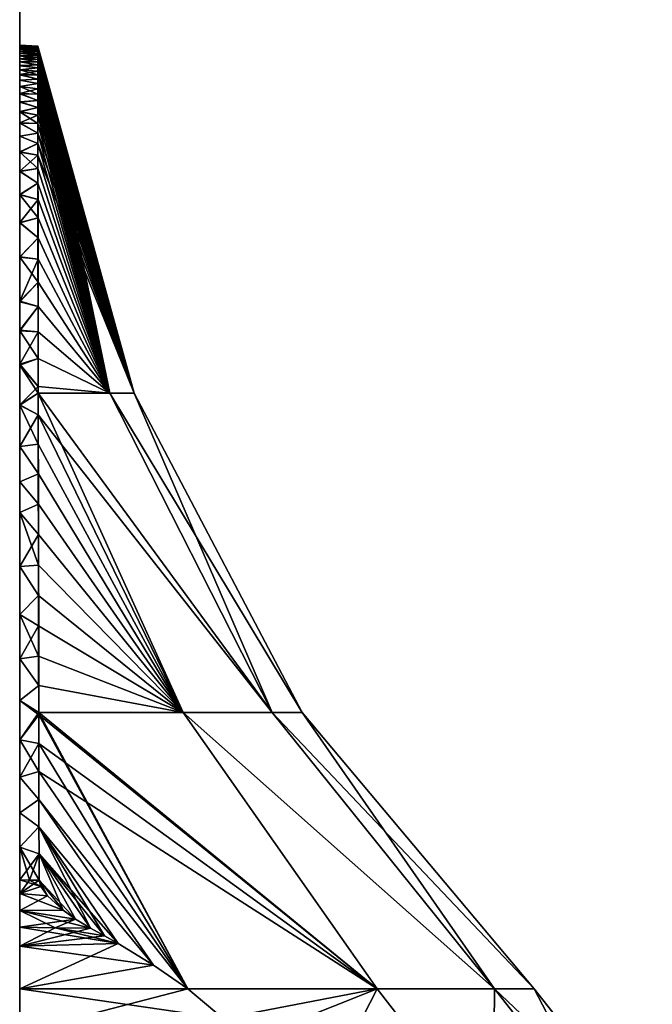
# Model space of a CAD drawing. Header units: millimetres. Extents: x -214 to 214, y -69 to 583.
# Tile 36 of 93: x 67 to 102, y 35 to 89. Entities that reach past the tile are written whole.
import ezdxf

# ---------------------------------------------------------------- set-up
doc = ezdxf.new("R2010")
doc.units = ezdxf.units.MM
doc.header["$LTSCALE"] = 62.021132
for name, color, linetype in [('71', 7, 'CONTINUOUS'), ('765', 7, 'CONTINUOUS'), ('766', 7, 'CONTINUOUS'), ('767', 7, 'CONTINUOUS'), ('770', 7, 'CONTINUOUS'), ('772', 7, 'CONTINUOUS'), ('773', 7, 'CONTINUOUS'), ('774', 7, 'CONTINUOUS'), ('776', 7, 'CONTINUOUS'), ('779', 7, 'CONTINUOUS')]:
    doc.layers.add(name, color=color, linetype=linetype)

msp = doc.modelspace()

# ---------------------------------------------------------------- linework, layer by layer
at = {"layer": '71', "color": 7, "linetype": 'Continuous'}
for points in [[(67, 373.028, -137.5), (67, 172.128, -137.5), (67, 71.088, -143.106), (67, 373.028, -137.5)], [(67, 372.582, -157.91), (67, 373.028, -137.5), (67, 71.088, -143.106), (67, 372.582, -157.91)], [(67, 93.782, 175.178), (67, 71.088, 143.106), (67, 372.582, 157.91), (67, 93.782, 175.178)], [(67, 372.582, 157.91), (67, 71.088, 143.106), (67, 172.128, 137.5), (67, 372.582, 157.91)], [(67, 93.782, -175.178), (67, 372.582, -157.91), (67, 71.088, -143.106), (67, 93.782, -175.178)], [(67, 71.088, 143.106), (67, 54.074, 118.016), (67, 172.128, 137.5), (67, 71.088, 143.106)], [(67, 172.128, 137.5), (67, 54.074, 118.016), (67, 152.048, 114.422), (67, 172.128, 137.5)], [(67, 172.128, -137.5), (67, 152.048, -114.422), (67, 54.074, -118.016), (67, 172.128, -137.5)], [(67, 71.088, -143.106), (67, 172.128, -137.5), (67, 54.074, -118.016), (67, 71.088, -143.106)], [(67, 54.074, 118.016), (67, 34.823, 94.597), (67, 152.048, 114.422), (67, 54.074, 118.016)], [(67, 152.048, 114.422), (67, 34.823, 94.597), (67, 135.873, 88.445), (67, 152.048, 114.422)], [(67, 152.048, -114.422), (67, 135.873, -88.445), (67, 34.823, -94.597), (67, 152.048, -114.422)], [(67, 54.074, -118.016), (67, 152.048, -114.422), (67, 34.823, -94.597), (67, 54.074, -118.016)], [(67, 34.823, 94.597), (67, 13.5, 73.05), (67, 135.873, 88.445), (67, 34.823, 94.597)], [(67, 135.873, 88.445), (67, 13.5, 73.05), (67, 124.016, 60.228), (67, 135.873, 88.445)], [(67, 135.873, -88.445), (67, 124.016, -60.228), (67, 13.5, -73.05), (67, 135.873, -88.445)], [(67, 34.823, -94.597), (67, 135.873, -88.445), (67, 13.5, -73.05), (67, 34.823, -94.597)], [(67, 13.5, 73.05), (67, 13.5, -3.5), (67, 124.016, 60.228), (67, 13.5, 73.05)], [(67, 124.016, 60.228), (67, 13.5, -3.5), (67, 116.781, 30.494), (67, 124.016, 60.228)], [(67, 124.016, -60.228), (67, 116.781, -30.494), (67, 13.5, -40), (67, 124.016, -60.228)], [(67, 13.5, -73.05), (67, 124.016, -60.228), (67, 13.5, -40), (67, 13.5, -73.05)], [(67, 116.781, 30.494), (67, 13.5, -3.5), (67, 114.35), (67, 116.781, 30.494)], [(67, 116.781, -30.494), (67, 114.35), (67, 21.5, -9.5), (67, 116.781, -30.494)], [(67, 13.5, -40), (67, 116.781, -30.494), (67, 13.904, -38.497), (67, 13.5, -40)], [(67, 13.904, -38.497), (67, 116.781, -30.494), (67, 14.997, -37.404), (67, 13.904, -38.497)], [(67, 14.997, -37.404), (67, 116.781, -30.494), (67, 18.5, -37), (67, 14.997, -37.404)], [(67, 18.5, -37), (67, 116.781, -30.494), (67, 20.003, -36.596), (67, 18.5, -37)], [(67, 20.003, -36.596), (67, 116.781, -30.494), (67, 21.096, -35.503), (67, 20.003, -36.596)], [(67, 21.096, -35.503), (67, 116.781, -30.494), (67, 21.5, -34), (67, 21.096, -35.503)], [(67, 21.5, -34), (67, 116.781, -30.494), (67, 21.5, -9.5), (67, 21.5, -34)], [(67, 14.997, -6.096), (67, 16.5, -6.5), (67, 114.35), (67, 14.997, -6.096)], [(67, 114.35), (67, 16.5, -6.5), (67, 18.5, -6.5), (67, 114.35)], [(67, 13.904, -5.003), (67, 14.997, -6.096), (67, 114.35), (67, 13.904, -5.003)], [(67, 13.5, -3.5), (67, 13.904, -5.003), (67, 114.35), (67, 13.5, -3.5)], [(67, 21.5, -9.5), (67, 114.35), (67, 21.096, -7.997), (67, 21.5, -9.5)], [(67, 21.096, -7.997), (67, 114.35), (67, 20.003, -6.904), (67, 21.096, -7.997)], [(67, 20.003, -6.904), (67, 114.35), (67, 18.5, -6.5), (67, 20.003, -6.904)]]:
    msp.add_3dface(points, dxfattribs=at)
at = {"layer": '765', "color": 7, "linetype": 'Continuous'}
for points in [[(76.352, 35.405, 58.514), (78.306, 33.743, 58.601), (86.88, 35.405, 40.526), (76.352, 35.405, 58.514)], [(76.352, 35.405, -58.514), (86.88, 35.405, -40.526), (78.306, 33.743, -58.601), (76.352, 35.405, -58.514)], [(78.306, 33.743, 58.601), (79.395, 32.423, 59.08), (86.88, 35.405, 40.526), (78.306, 33.743, 58.601)], [(78.306, 33.743, -58.601), (86.88, 35.405, -40.526), (79.395, 32.423, -59.08), (78.306, 33.743, -58.601)], [(79.395, 32.423, 59.08), (82.603, 27.078, 61.097), (86.88, 35.405, 40.526), (79.395, 32.423, 59.08)], [(86.88, 35.405, -40.526), (82.603, 27.078, -61.097), (79.395, 32.423, -59.08), (86.88, 35.405, -40.526)], [(82.603, 27.078, 61.097), (93.317, 27.078, 42.235), (86.88, 35.405, 40.526), (82.603, 27.078, 61.097)], [(93.317, 27.078, -42.235), (82.603, 27.078, -61.097), (86.88, 35.405, -40.526), (93.317, 27.078, -42.235)], [(86.88, 35.405, 40.526), (93.317, 27.078, 42.235), (93.392, 35.405, 20.726), (86.88, 35.405, 40.526)], [(93.392, 35.405, -20.726), (93.317, 27.078, -42.235), (86.88, 35.405, -40.526), (93.392, 35.405, -20.726)], [(93.317, 27.078, 42.235), (99.934, 27.078, 21.577), (93.392, 35.405, 20.726), (93.317, 27.078, 42.235)], [(99.934, 27.078, -21.577), (93.317, 27.078, -42.235), (93.392, 35.405, -20.726), (99.934, 27.078, -21.577)], [(99.934, 27.078, 21.577), (102.171, 27.078), (93.392, 35.405, 20.726), (99.934, 27.078, 21.577)], [(93.392, 35.405, 20.726), (102.171, 27.078), (95.595, 35.405), (93.392, 35.405, 20.726)], [(95.595, 35.405), (99.934, 27.078, -21.577), (93.392, 35.405, -20.726), (95.595, 35.405)], [(102.171, 27.078), (99.934, 27.078, -21.577), (95.595, 35.405), (102.171, 27.078)]]:
    msp.add_3dface(points, dxfattribs=at)
at = {"layer": '766', "color": 7, "linetype": 'Continuous'}
for points in [[(73.356, 68.506, 0), (72.014, 68.506, -14.256), (68.009, 87.801, -0.159), (73.356, 68.506, 0)], [(68.009, 87.792, 0.476), (73.356, 68.506, 0), (68.009, 87.801, 0.159), (68.009, 87.792, 0.476)], [(68.009, 87.801, 0.159), (73.356, 68.506, 0), (68.009, 87.801, -0.159), (68.009, 87.801, 0.159)], [(68.009, 87.801, -0.159), (72.014, 68.506, -14.256), (68.009, 87.792, -0.476), (68.009, 87.801, -0.159)], [(68.009, 87.775, 0.794), (73.356, 68.506, 0), (68.009, 87.792, 0.476), (68.009, 87.775, 0.794)], [(68.009, 87.792, -0.476), (72.014, 68.506, -14.256), (68.009, 87.775, -0.794), (68.009, 87.792, -0.476)], [(68.009, 87.749, 1.115), (73.356, 68.506, 0), (68.009, 87.775, 0.794), (68.009, 87.749, 1.115)], [(68.009, 87.775, -0.794), (72.014, 68.506, -14.256), (68.009, 87.749, -1.115), (68.009, 87.775, -0.794)], [(68.009, 87.713, 1.437), (73.356, 68.506, 0), (68.009, 87.749, 1.115), (68.009, 87.713, 1.437)], [(68.009, 87.749, -1.115), (72.014, 68.506, -14.256), (68.009, 87.713, -1.437), (68.009, 87.749, -1.115)], [(68.009, 87.669, 1.763), (73.356, 68.506, 0), (68.009, 87.713, 1.437), (68.009, 87.669, 1.763)], [(68.009, 87.713, -1.437), (72.014, 68.506, -14.256), (68.009, 87.669, -1.763), (68.009, 87.713, -1.437)], [(68.009, 87.615, 2.093), (73.356, 68.506, 0), (68.009, 87.669, 1.763), (68.009, 87.615, 2.093)], [(68.009, 87.669, -1.763), (72.014, 68.506, -14.256), (68.009, 87.615, -2.093), (68.009, 87.669, -1.763)], [(68.009, 87.55, 2.428), (73.356, 68.506, 0), (68.009, 87.615, 2.093), (68.009, 87.55, 2.428)], [(68.009, 87.615, -2.093), (72.014, 68.506, -14.256), (68.009, 87.55, -2.428), (68.009, 87.615, -2.093)], [(68.009, 87.476, 2.769), (73.356, 68.506, 0), (68.009, 87.55, 2.428), (68.009, 87.476, 2.769)], [(68.009, 87.55, -2.428), (72.014, 68.506, -14.256), (68.009, 87.476, -2.769), (68.009, 87.55, -2.428)], [(68.009, 87.39, 3.116), (73.356, 68.506, 0), (68.009, 87.476, 2.769), (68.009, 87.39, 3.116)], [(68.009, 87.476, -2.769), (72.014, 68.506, -14.256), (68.009, 87.39, -3.116), (68.009, 87.476, -2.769)], [(68.009, 87.292, 3.471), (73.356, 68.506, 0), (68.009, 87.39, 3.116), (68.009, 87.292, 3.471)], [(68.009, 87.39, -3.116), (72.014, 68.506, -14.256), (68.009, 87.292, -3.471), (68.009, 87.39, -3.116)], [(68.009, 87.292, -3.471), (72.014, 68.506, -14.256), (68.01, 87.183, -3.834), (68.009, 87.292, -3.471)], [(68.01, 87.183, 3.834), (73.356, 68.506, 0), (68.009, 87.292, 3.471), (68.01, 87.183, 3.834)], [(68.01, 87.059, 4.207), (73.356, 68.506, 0), (68.01, 87.183, 3.834), (68.01, 87.059, 4.207)], [(68.01, 87.183, -3.834), (72.014, 68.506, -14.256), (68.01, 87.059, -4.207), (68.01, 87.183, -3.834)], [(68.01, 86.922, 4.591), (73.356, 68.506, 0), (68.01, 87.059, 4.207), (68.01, 86.922, 4.591)], [(68.01, 87.059, -4.207), (72.014, 68.506, -14.256), (68.01, 86.922, -4.591), (68.01, 87.059, -4.207)], [(68.01, 86.768, 4.988), (73.356, 68.506, 0), (68.01, 86.922, 4.591), (68.01, 86.768, 4.988)], [(68.01, 86.922, -4.591), (72.014, 68.506, -14.256), (68.01, 86.768, -4.988), (68.01, 86.922, -4.591)], [(68.01, 86.598, 5.398), (73.356, 68.506, 0), (68.01, 86.768, 4.988), (68.01, 86.598, 5.398)], [(68.01, 86.768, -4.988), (72.014, 68.506, -14.256), (68.01, 86.598, -5.398), (68.01, 86.768, -4.988)], [(68.011, 86.41, 5.824), (73.356, 68.506, 0), (68.01, 86.598, 5.398), (68.011, 86.41, 5.824)], [(68.01, 86.598, -5.398), (72.014, 68.506, -14.256), (68.011, 86.41, -5.824), (68.01, 86.598, -5.398)], [(68.011, 86.201, 6.267), (73.356, 68.506, 0), (68.011, 86.41, 5.824), (68.011, 86.201, 6.267)], [(68.011, 86.41, -5.824), (72.014, 68.506, -14.256), (68.011, 86.201, -6.267), (68.011, 86.41, -5.824)], [(68.011, 85.971, 6.73), (73.356, 68.506, 0), (68.011, 86.201, 6.267), (68.011, 85.971, 6.73)], [(68.011, 86.201, -6.267), (72.014, 68.506, -14.256), (68.011, 85.971, -6.73), (68.011, 86.201, -6.267)], [(68.011, 85.716, 7.214), (73.356, 68.506, 0), (68.011, 85.971, 6.73), (68.011, 85.716, 7.214)], [(68.011, 85.971, -6.73), (72.014, 68.506, -14.256), (68.011, 85.716, -7.214), (68.011, 85.971, -6.73)], [(68.012, 85.434, 7.722), (73.356, 68.506, 0), (68.011, 85.716, 7.214), (68.012, 85.434, 7.722)], [(68.011, 85.716, -7.214), (72.014, 68.506, -14.256), (68.012, 85.434, -7.722), (68.011, 85.716, -7.214)], [(68.012, 85.122, 8.257), (73.356, 68.506, 0), (68.012, 85.434, 7.722), (68.012, 85.122, 8.257)], [(68.012, 85.434, -7.722), (72.014, 68.506, -14.256), (68.012, 85.122, -8.257), (68.012, 85.434, -7.722)], [(68.013, 84.776, 8.823), (73.356, 68.506, 0), (68.012, 85.122, 8.257), (68.013, 84.776, 8.823)], [(68.012, 85.122, -8.257), (72.014, 68.506, -14.256), (68.013, 84.776, -8.823), (68.012, 85.122, -8.257)], [(68.013, 84.393, 9.423), (73.356, 68.506, 0), (68.013, 84.776, 8.823), (68.013, 84.393, 9.423)], [(68.013, 84.776, -8.823), (72.014, 68.506, -14.256), (68.013, 84.393, -9.423), (68.013, 84.776, -8.823)], [(68.013, 83.968, 10.062), (73.356, 68.506, 0), (68.013, 84.393, 9.423), (68.013, 83.968, 10.062)], [(68.013, 84.393, -9.423), (72.014, 68.506, -14.256), (68.013, 83.968, -10.062), (68.013, 84.393, -9.423)], [(68.014, 83.496, 10.744), (73.356, 68.506, 0), (68.013, 83.968, 10.062), (68.014, 83.496, 10.744)], [(68.013, 83.968, -10.062), (72.014, 68.506, -14.256), (68.014, 83.496, -10.744), (68.013, 83.968, -10.062)], [(68.015, 82.97, 11.476), (73.356, 68.506, 0), (68.014, 83.496, 10.744), (68.015, 82.97, 11.476)], [(68.014, 83.496, -10.744), (72.014, 68.506, -14.256), (68.015, 82.97, -11.476), (68.014, 83.496, -10.744)], [(68.015, 82.385, 12.263), (73.356, 68.506, 0), (68.015, 82.97, 11.476), (68.015, 82.385, 12.263)], [(68.015, 82.97, -11.476), (72.014, 68.506, -14.256), (68.015, 82.385, -12.263), (68.015, 82.97, -11.476)], [(68.016, 81.731, 13.113), (73.356, 68.506, 0), (68.015, 82.385, 12.263), (68.016, 81.731, 13.113)], [(68.015, 82.385, -12.263), (72.014, 68.506, -14.256), (68.016, 81.731, -13.113), (68.015, 82.385, -12.263)], [(72.014, 68.506, 14.256), (73.356, 68.506, 0), (68.016, 81.731, 13.113), (72.014, 68.506, 14.256)], [(68.017, 81.001, 14.033), (72.014, 68.506, 14.256), (68.016, 81.731, 13.113), (68.017, 81.001, 14.033)], [(68.016, 81.731, -13.113), (72.014, 68.506, -14.256), (68.017, 81.001, -14.033), (68.016, 81.731, -13.113)], [(68.018, 80.184, 15.033), (72.014, 68.506, 14.256), (68.017, 81.001, 14.033), (68.018, 80.184, 15.033)], [(72.014, 68.506, -14.256), (68.031, 68.511, -28.007), (68.017, 81.001, -14.033), (72.014, 68.506, -14.256)], [(68.017, 81.001, -14.033), (68.031, 68.511, -28.007), (68.018, 80.184, -15.033), (68.017, 81.001, -14.033)], [(68.019, 79.271, 16.123), (72.014, 68.506, 14.256), (68.018, 80.184, 15.033), (68.019, 79.271, 16.123)], [(68.018, 80.184, -15.033), (68.031, 68.511, -28.007), (68.019, 79.271, -16.123), (68.018, 80.184, -15.033)], [(68.02, 78.253, 17.309), (72.014, 68.506, 14.256), (68.019, 79.271, 16.123), (68.02, 78.253, 17.309)], [(68.019, 79.271, -16.123), (68.031, 68.511, -28.007), (68.02, 78.253, -17.309), (68.019, 79.271, -16.123)], [(68.021, 77.144, 18.576), (72.014, 68.506, 14.256), (68.02, 78.253, 17.309), (68.021, 77.144, 18.576)], [(68.02, 78.253, -17.309), (68.031, 68.511, -28.007), (68.021, 77.144, -18.576), (68.02, 78.253, -17.309)], [(68.023, 75.953, 19.913), (72.014, 68.506, 14.256), (68.021, 77.144, 18.576), (68.023, 75.953, 19.913)], [(68.021, 77.144, -18.576), (68.031, 68.511, -28.007), (68.023, 75.953, -19.913), (68.021, 77.144, -18.576)], [(68.024, 74.681, 21.32), (72.014, 68.506, 14.256), (68.023, 75.953, 19.913), (68.024, 74.681, 21.32)], [(68.023, 75.953, -19.913), (68.031, 68.511, -28.007), (68.024, 74.681, -21.32), (68.023, 75.953, -19.913)], [(68.026, 73.333, 22.796), (72.014, 68.506, 14.256), (68.024, 74.681, 21.32), (68.026, 73.333, 22.796)], [(68.024, 74.681, -21.32), (68.031, 68.511, -28.007), (68.026, 73.333, -22.796), (68.024, 74.681, -21.32)], [(68.027, 71.914, 24.337), (72.014, 68.506, 14.256), (68.026, 73.333, 22.796), (68.027, 71.914, 24.337)], [(68.027, 71.914, -24.337), (68.026, 73.333, -22.796), (68.029, 70.429, -25.941), (68.027, 71.914, -24.337)], [(68.031, 68.511, -28.007), (68.031, 68.888, -27.601), (68.026, 73.333, -22.796), (68.031, 68.511, -28.007)], [(68.031, 68.888, -27.601), (68.029, 70.429, -25.941), (68.026, 73.333, -22.796), (68.031, 68.888, -27.601)], [(68.029, 70.429, 25.941), (72.014, 68.506, 14.256), (68.027, 71.914, 24.337), (68.029, 70.429, 25.941)], [(68.031, 68.888, 27.601), (72.014, 68.506, 14.256), (68.029, 70.429, 25.941), (68.031, 68.888, 27.601)], [(68.031, 68.511, 28.007), (72.014, 68.506, 14.256), (68.031, 68.888, 27.601), (68.031, 68.511, 28.007)], [(68.033, 67.3, 29.312), (81.031, 50.751, 16.835), (68.031, 68.511, 28.007), (68.033, 67.3, 29.312)], [(68.031, 68.511, 28.007), (81.031, 50.751, 16.835), (72.014, 68.506, 14.256), (68.031, 68.511, 28.007)], [(81.031, 50.751, -16.835), (76.086, 50.751, -33.014), (68.031, 68.511, -28.007), (81.031, 50.751, -16.835)], [(72.014, 68.506, -14.256), (81.031, 50.751, -16.835), (68.031, 68.511, -28.007), (72.014, 68.506, -14.256)], [(68.031, 68.511, -28.007), (76.086, 50.751, -33.014), (68.033, 67.3, -29.312), (68.031, 68.511, -28.007)], [(81.031, 50.751, 16.835), (82.701, 50.751, 0), (72.014, 68.506, 14.256), (81.031, 50.751, 16.835)], [(72.014, 68.506, 14.256), (82.701, 50.751, 0), (73.356, 68.506, 0), (72.014, 68.506, 14.256)], [(73.356, 68.506, 0), (81.031, 50.751, -16.835), (72.014, 68.506, -14.256), (73.356, 68.506, 0)], [(82.701, 50.751, 0), (81.031, 50.751, -16.835), (73.356, 68.506, 0), (82.701, 50.751, 0)], [(76.086, 50.751, 33.014), (81.031, 50.751, 16.835), (68.033, 67.3, 29.312), (76.086, 50.751, 33.014)], [(68.035, 65.673, 31.068), (76.086, 50.751, 33.014), (68.033, 67.3, 29.312), (68.035, 65.673, 31.068)], [(68.033, 67.3, -29.312), (76.086, 50.751, -33.014), (68.035, 65.673, -31.068), (68.033, 67.3, -29.312)], [(68.037, 64.018, 32.863), (76.086, 50.751, 33.014), (68.035, 65.673, 31.068), (68.037, 64.018, 32.863)], [(76.086, 50.751, -33.014), (68.058, 50.751, -47.907), (68.035, 65.673, -31.068), (76.086, 50.751, -33.014)], [(68.035, 65.673, -31.068), (68.058, 50.751, -47.907), (68.037, 64.018, -32.863), (68.035, 65.673, -31.068)], [(68.04, 62.342, 34.692), (76.086, 50.751, 33.014), (68.037, 64.018, 32.863), (68.04, 62.342, 34.692)], [(68.037, 64.018, -32.863), (68.058, 50.751, -47.907), (68.04, 62.342, -34.692), (68.037, 64.018, -32.863)], [(68.042, 60.652, 36.55), (76.086, 50.751, 33.014), (68.04, 62.342, 34.692), (68.042, 60.652, 36.55)], [(68.04, 62.342, -34.692), (68.058, 50.751, -47.907), (68.042, 60.652, -36.55), (68.04, 62.342, -34.692)], [(68.044, 58.957, 38.434), (76.086, 50.751, 33.014), (68.042, 60.652, 36.55), (68.044, 58.957, 38.434)], [(68.042, 60.652, -36.55), (68.058, 50.751, -47.907), (68.044, 58.957, -38.434), (68.042, 60.652, -36.55)], [(68.047, 57.26, 40.34), (76.086, 50.751, 33.014), (68.044, 58.957, 38.434), (68.047, 57.26, 40.34)], [(68.044, 58.957, -38.434), (68.058, 50.751, -47.907), (68.047, 57.26, -40.34), (68.044, 58.957, -38.434)], [(68.05, 55.569, 42.265), (76.086, 50.751, 33.014), (68.047, 57.26, 40.34), (68.05, 55.569, 42.265)], [(68.047, 57.26, -40.34), (68.058, 50.751, -47.907), (68.05, 55.569, -42.265), (68.047, 57.26, -40.34)], [(68.053, 53.898, 44.192), (76.086, 50.751, 33.014), (68.05, 55.569, 42.265), (68.053, 53.898, 44.192)], [(68.05, 55.569, -42.265), (68.058, 50.751, -47.907), (68.053, 53.898, -44.192), (68.05, 55.569, -42.265)], [(68.056, 52.254, 46.119), (76.086, 50.751, 33.014), (68.053, 53.898, 44.192), (68.056, 52.254, 46.119)], [(68.058, 50.751, -47.907), (68.056, 52.254, -46.119), (68.053, 53.898, -44.192), (68.058, 50.751, -47.907)], [(68.058, 50.751, 47.907), (76.086, 50.751, 33.014), (68.056, 52.254, 46.119), (68.058, 50.751, 47.907)], [(68.059, 50.635, 48.047), (86.88, 35.405, 40.526), (68.058, 50.751, 47.907), (68.059, 50.635, 48.047)], [(68.058, 50.751, 47.907), (86.88, 35.405, 40.526), (76.086, 50.751, 33.014), (68.058, 50.751, 47.907)], [(86.88, 35.405, -40.526), (76.352, 35.405, -58.514), (68.058, 50.751, -47.907), (86.88, 35.405, -40.526)], [(76.086, 50.751, -33.014), (86.88, 35.405, -40.526), (68.058, 50.751, -47.907), (76.086, 50.751, -33.014)], [(68.058, 50.751, -47.907), (76.352, 35.405, -58.514), (68.059, 50.635, -48.047), (68.058, 50.751, -47.907)], [(68.062, 49.04, 49.978), (86.88, 35.405, 40.526), (68.059, 50.635, 48.047), (68.062, 49.04, 49.978)], [(68.059, 50.635, -48.047), (76.352, 35.405, -58.514), (68.062, 49.04, -49.978), (68.059, 50.635, -48.047)], [(86.88, 35.405, 40.526), (93.392, 35.405, 20.726), (76.086, 50.751, 33.014), (86.88, 35.405, 40.526)], [(76.086, 50.751, 33.014), (93.392, 35.405, 20.726), (81.031, 50.751, 16.835), (76.086, 50.751, 33.014)], [(93.392, 35.405, -20.726), (86.88, 35.405, -40.526), (76.086, 50.751, -33.014), (93.392, 35.405, -20.726)], [(81.031, 50.751, -16.835), (93.392, 35.405, -20.726), (76.086, 50.751, -33.014), (81.031, 50.751, -16.835)], [(93.392, 35.405, 20.726), (95.595, 35.405), (81.031, 50.751, 16.835), (93.392, 35.405, 20.726)], [(81.031, 50.751, 16.835), (95.595, 35.405), (82.701, 50.751, 0), (81.031, 50.751, 16.835)], [(82.701, 50.751, 0), (93.392, 35.405, -20.726), (81.031, 50.751, -16.835), (82.701, 50.751, 0)], [(95.595, 35.405), (93.392, 35.405, -20.726), (82.701, 50.751, 0), (95.595, 35.405)], [(68.065, 47.47, 51.914), (86.88, 35.405, 40.526), (68.062, 49.04, 49.978), (68.065, 47.47, 51.914)], [(68.062, 49.04, -49.978), (76.352, 35.405, -58.514), (68.065, 47.47, -51.914), (68.062, 49.04, -49.978)], [(76.352, 35.405, 58.514), (86.88, 35.405, 40.526), (68.065, 47.47, 51.914), (76.352, 35.405, 58.514)], [(68.069, 45.923, 53.858), (76.352, 35.405, 58.514), (68.065, 47.47, 51.914), (68.069, 45.923, 53.858)], [(68.065, 47.47, -51.914), (76.352, 35.405, -58.514), (68.069, 45.923, -53.858), (68.065, 47.47, -51.914)], [(76.352, 35.405, 58.514), (68.069, 45.923, 53.858), (74.446, 36.715, 58.827), (76.352, 35.405, 58.514)], [(68.069, 45.923, -53.858), (76.352, 35.405, -58.514), (74.446, 36.715, -58.827), (68.069, 45.923, -53.858)], [(68.069, 45.923, 53.858), (68.072, 44.399, 55.811), (74.446, 36.715, 58.827), (68.069, 45.923, 53.858)], [(68.072, 44.399, -55.811), (68.069, 45.923, -53.858), (74.446, 36.715, -58.827), (68.072, 44.399, -55.811)], [(68.072, 44.399, 55.811), (68.076, 42.899, 57.774), (72.472, 37.909, 59.46), (68.072, 44.399, 55.811)], [(74.446, 36.715, 58.827), (68.072, 44.399, 55.811), (72.472, 37.909, 59.46), (74.446, 36.715, 58.827)], [(68.076, 42.899, -57.774), (68.072, 44.399, -55.811), (70.946, 38.763, -60.063), (68.076, 42.899, -57.774)], [(70.946, 38.763, -60.063), (68.072, 44.399, -55.811), (71.708, 38.336, -59.762), (70.946, 38.763, -60.063)], [(71.708, 38.336, -59.762), (68.072, 44.399, -55.811), (72.472, 37.909, -59.46), (71.708, 38.336, -59.762)], [(72.472, 37.909, -59.46), (68.072, 44.399, -55.811), (74.446, 36.715, -58.827), (72.472, 37.909, -59.46)], [(68.076, 42.899, 57.774), (68.08, 41.432, 59.734), (70.106, 39.275, 60.334), (68.076, 42.899, 57.774)], [(72.472, 37.909, 59.46), (68.076, 42.899, 57.774), (71.708, 38.336, 59.762), (72.472, 37.909, 59.46)], [(71.708, 38.336, 59.762), (68.076, 42.899, 57.774), (70.946, 38.763, 60.063), (71.708, 38.336, 59.762)], [(70.946, 38.763, 60.063), (68.076, 42.899, 57.774), (70.106, 39.275, 60.334), (70.946, 38.763, 60.063)], [(68.08, 41.432, -59.734), (68.076, 42.899, -57.774), (69.412, 39.773, -60.451), (68.08, 41.432, -59.734)], [(69.412, 39.773, -60.451), (68.076, 42.899, -57.774), (70.106, 39.275, -60.334), (69.412, 39.773, -60.451)], [(70.106, 39.275, -60.334), (68.076, 42.899, -57.774), (70.946, 38.763, -60.063), (70.106, 39.275, -60.334)], [(70.106, 39.275, 60.334), (68.08, 41.432, 59.734), (69.412, 39.773, 60.451), (70.106, 39.275, 60.334)], [(69.412, 39.773, 60.451), (68.08, 41.432, 59.734), (68.549, 40.563, 60.368), (69.412, 39.773, 60.451)], [(68.549, 40.563, 60.368), (68.08, 41.432, 59.734), (68.181, 41.08, 60.093), (68.549, 40.563, 60.368)], [(68.181, 41.081, -60.093), (68.08, 41.432, -59.734), (68.549, 40.563, -60.368), (68.181, 41.081, -60.093)], [(68.549, 40.563, -60.368), (68.08, 41.432, -59.734), (69.412, 39.773, -60.451), (68.549, 40.563, -60.368)]]:
    msp.add_3dface(points, dxfattribs=at)
at = {"layer": '767', "color": 7, "linetype": 'Continuous'}
for points in [[(68.009, 87.801, 0.159), (68.009, 87.801, -0.159), (67, 87.855, -0.003), (68.009, 87.801, 0.159)], [(67, 87.848, 0.397), (68.009, 87.801, 0.159), (67, 87.855, -0.003), (67, 87.848, 0.397)], [(67, 87.855, -0.003), (68.009, 87.801, -0.159), (67, 87.848, -0.402), (67, 87.855, -0.003)], [(68.009, 87.792, 0.476), (68.009, 87.801, 0.159), (67, 87.848, 0.397), (68.009, 87.792, 0.476)], [(67, 87.828, 0.798), (68.009, 87.792, 0.476), (67, 87.848, 0.397), (67, 87.828, 0.798)], [(68.009, 87.801, -0.159), (68.009, 87.792, -0.476), (67, 87.848, -0.402), (68.009, 87.801, -0.159)], [(68.009, 87.792, -0.476), (68.009, 87.775, -0.794), (67, 87.848, -0.402), (68.009, 87.792, -0.476)], [(67, 87.848, -0.402), (68.009, 87.775, -0.794), (67, 87.827, -0.803), (67, 87.848, -0.402)], [(68.009, 87.775, 0.794), (68.009, 87.792, 0.476), (67, 87.828, 0.798), (68.009, 87.775, 0.794)], [(67, 87.793, 1.202), (68.009, 87.775, 0.794), (67, 87.828, 0.798), (67, 87.793, 1.202)], [(68.009, 87.775, -0.794), (68.009, 87.749, -1.115), (67, 87.827, -0.803), (68.009, 87.775, -0.794)], [(67, 87.827, -0.803), (68.009, 87.749, -1.115), (67, 87.793, -1.207), (67, 87.827, -0.803)], [(68.009, 87.713, 1.437), (68.009, 87.749, 1.115), (67, 87.793, 1.202), (68.009, 87.713, 1.437)], [(67, 87.744, 1.61), (68.009, 87.713, 1.437), (67, 87.793, 1.202), (67, 87.744, 1.61)], [(68.009, 87.749, 1.115), (68.009, 87.775, 0.794), (67, 87.793, 1.202), (68.009, 87.749, 1.115)], [(68.009, 87.749, -1.115), (68.009, 87.713, -1.437), (67, 87.793, -1.207), (68.009, 87.749, -1.115)], [(67, 87.793, -1.207), (68.009, 87.713, -1.437), (67, 87.744, -1.616), (67, 87.793, -1.207)], [(68.009, 87.669, 1.763), (68.009, 87.713, 1.437), (67, 87.744, 1.61), (68.009, 87.669, 1.763)], [(67, 87.68, 2.024), (68.009, 87.669, 1.763), (67, 87.744, 1.61), (67, 87.68, 2.024)], [(68.009, 87.713, -1.437), (68.009, 87.669, -1.763), (67, 87.744, -1.616), (68.009, 87.713, -1.437)], [(67, 87.744, -1.616), (68.009, 87.669, -1.763), (67, 87.679, -2.03), (67, 87.744, -1.616)], [(68.009, 87.615, 2.093), (68.009, 87.669, 1.763), (67, 87.68, 2.024), (68.009, 87.615, 2.093)], [(67, 87.601, 2.446), (68.009, 87.615, 2.093), (67, 87.68, 2.024), (67, 87.601, 2.446)], [(68.009, 87.669, -1.763), (68.009, 87.615, -2.093), (67, 87.679, -2.03), (68.009, 87.669, -1.763)], [(68.009, 87.615, -2.093), (68.009, 87.55, -2.428), (67, 87.679, -2.03), (68.009, 87.615, -2.093)], [(67, 87.679, -2.03), (68.009, 87.55, -2.428), (67, 87.599, -2.452), (67, 87.679, -2.03)], [(68.009, 87.55, 2.428), (68.009, 87.615, 2.093), (67, 87.601, 2.446), (68.009, 87.55, 2.428)], [(68.009, 87.476, 2.769), (68.009, 87.55, 2.428), (67, 87.601, 2.446), (68.009, 87.476, 2.769)], [(67, 87.504, 2.878), (68.009, 87.476, 2.769), (67, 87.601, 2.446), (67, 87.504, 2.878)], [(68.009, 87.55, -2.428), (68.009, 87.476, -2.769), (67, 87.599, -2.452), (68.009, 87.55, -2.428)], [(67, 87.599, -2.452), (68.009, 87.476, -2.769), (67, 87.503, -2.884), (67, 87.599, -2.452)], [(68.009, 87.39, 3.116), (68.009, 87.476, 2.769), (67, 87.504, 2.878), (68.009, 87.39, 3.116)], [(67, 87.39, 3.321), (68.009, 87.39, 3.116), (67, 87.504, 2.878), (67, 87.39, 3.321)], [(68.009, 87.476, -2.769), (68.009, 87.39, -3.116), (67, 87.503, -2.884), (68.009, 87.476, -2.769)], [(67, 87.503, -2.884), (68.009, 87.39, -3.116), (67, 87.388, -3.327), (67, 87.503, -2.884)], [(68.009, 87.292, 3.471), (68.009, 87.39, 3.116), (67, 87.39, 3.321), (68.009, 87.292, 3.471)], [(67, 87.256, 3.777), (68.009, 87.292, 3.471), (67, 87.39, 3.321), (67, 87.256, 3.777)], [(68.009, 87.39, -3.116), (68.009, 87.292, -3.471), (67, 87.388, -3.327), (68.009, 87.39, -3.116)], [(67, 87.388, -3.327), (68.009, 87.292, -3.471), (67, 87.254, -3.783), (67, 87.388, -3.327)], [(68.009, 87.292, -3.471), (68.01, 87.183, -3.834), (67, 87.254, -3.783), (68.009, 87.292, -3.471)], [(68.01, 87.183, 3.834), (68.009, 87.292, 3.471), (67, 87.256, 3.777), (68.01, 87.183, 3.834)], [(67, 87.101, 4.25), (68.01, 87.183, 3.834), (67, 87.256, 3.777), (67, 87.101, 4.25)], [(68.01, 87.183, -3.834), (68.01, 87.059, -4.207), (67, 87.254, -3.783), (68.01, 87.183, -3.834)], [(67, 87.254, -3.783), (68.01, 87.059, -4.207), (67, 87.098, -4.256), (67, 87.254, -3.783)], [(68.01, 87.059, 4.207), (68.01, 87.183, 3.834), (67, 87.101, 4.25), (68.01, 87.059, 4.207)], [(68.01, 86.922, 4.591), (68.01, 87.059, 4.207), (67, 87.101, 4.25), (68.01, 86.922, 4.591)], [(67, 86.922, 4.741), (68.01, 86.922, 4.591), (67, 87.101, 4.25), (67, 86.922, 4.741)], [(68.01, 87.059, -4.207), (68.01, 86.922, -4.591), (67, 87.098, -4.256), (68.01, 87.059, -4.207)], [(67, 87.098, -4.256), (68.01, 86.922, -4.591), (67, 86.919, -4.748), (67, 87.098, -4.256)], [(68.01, 86.768, 4.988), (68.01, 86.922, 4.591), (67, 86.922, 4.741), (68.01, 86.768, 4.988)], [(67, 86.717, 5.254), (68.01, 86.768, 4.988), (67, 86.922, 4.741), (67, 86.717, 5.254)], [(68.01, 86.922, -4.591), (68.01, 86.768, -4.988), (67, 86.919, -4.748), (68.01, 86.922, -4.591)], [(67, 86.919, -4.748), (68.01, 86.768, -4.988), (67, 86.714, -5.261), (67, 86.919, -4.748)], [(68.01, 86.598, 5.398), (68.01, 86.768, 4.988), (67, 86.717, 5.254), (68.01, 86.598, 5.398)], [(68.01, 86.768, -4.988), (68.01, 86.598, -5.398), (67, 86.714, -5.261), (68.01, 86.768, -4.988)], [(67, 86.482, 5.793), (68.01, 86.598, 5.398), (67, 86.717, 5.254), (67, 86.482, 5.793)], [(67, 86.714, -5.261), (68.01, 86.598, -5.398), (67, 86.479, -5.8), (67, 86.714, -5.261)], [(68.011, 86.41, 5.824), (68.01, 86.598, 5.398), (67, 86.482, 5.793), (68.011, 86.41, 5.824)], [(68.01, 86.598, -5.398), (68.011, 86.41, -5.824), (67, 86.479, -5.8), (68.01, 86.598, -5.398)], [(67, 86.215, 6.361), (68.011, 86.41, 5.824), (67, 86.482, 5.793), (67, 86.215, 6.361)], [(68.011, 86.41, -5.824), (68.011, 86.201, -6.267), (67, 86.479, -5.8), (68.011, 86.41, -5.824)], [(67, 86.479, -5.8), (68.011, 86.201, -6.267), (67, 86.211, -6.369), (67, 86.479, -5.8)], [(68.011, 86.201, 6.267), (68.011, 86.41, 5.824), (67, 86.215, 6.361), (68.011, 86.201, 6.267)], [(68.011, 85.971, 6.73), (68.011, 86.201, 6.267), (67, 86.215, 6.361), (68.011, 85.971, 6.73)], [(67, 85.909, 6.964), (68.011, 85.971, 6.73), (67, 86.215, 6.361), (67, 85.909, 6.964)], [(68.011, 86.201, -6.267), (68.011, 85.971, -6.73), (67, 86.211, -6.369), (68.011, 86.201, -6.267)], [(67, 86.211, -6.369), (68.011, 85.971, -6.73), (67, 85.905, -6.972), (67, 86.211, -6.369)], [(68.011, 85.716, 7.214), (68.011, 85.971, 6.73), (67, 85.909, 6.964), (68.011, 85.716, 7.214)], [(68.011, 85.971, -6.73), (68.011, 85.716, -7.214), (67, 85.905, -6.972), (68.011, 85.971, -6.73)], [(67, 85.559, 7.608), (68.011, 85.716, 7.214), (67, 85.909, 6.964), (67, 85.559, 7.608)], [(67, 85.905, -6.972), (68.011, 85.716, -7.214), (67, 85.554, -7.617), (67, 85.905, -6.972)], [(68.012, 85.434, 7.722), (68.011, 85.716, 7.214), (67, 85.559, 7.608), (68.012, 85.434, 7.722)], [(68.011, 85.716, -7.214), (68.012, 85.434, -7.722), (67, 85.554, -7.617), (68.011, 85.716, -7.214)], [(67, 85.158, 8.301), (68.012, 85.434, 7.722), (67, 85.559, 7.608), (67, 85.158, 8.301)], [(68.012, 85.434, -7.722), (68.012, 85.122, -8.257), (67, 85.554, -7.617), (68.012, 85.434, -7.722)], [(67, 85.554, -7.617), (68.012, 85.122, -8.257), (67, 85.152, -8.311), (67, 85.554, -7.617)], [(68.012, 85.122, 8.257), (68.012, 85.434, 7.722), (67, 85.158, 8.301), (68.012, 85.122, 8.257)], [(68.013, 84.776, 8.823), (68.012, 85.122, 8.257), (67, 85.158, 8.301), (68.013, 84.776, 8.823)], [(67, 84.695, 9.052), (68.013, 84.776, 8.823), (67, 85.158, 8.301), (67, 84.695, 9.052)], [(68.012, 85.122, -8.257), (68.013, 84.776, -8.823), (67, 85.152, -8.311), (68.012, 85.122, -8.257)], [(67, 85.152, -8.311), (68.013, 84.776, -8.823), (67, 84.688, -9.062), (67, 85.152, -8.311)], [(68.013, 84.393, 9.423), (68.013, 84.776, 8.823), (67, 84.695, 9.052), (68.013, 84.393, 9.423)], [(68.013, 84.776, -8.823), (68.013, 84.393, -9.423), (67, 84.688, -9.062), (68.013, 84.776, -8.823)], [(67, 84.159, 9.874), (68.013, 84.393, 9.423), (67, 84.695, 9.052), (67, 84.159, 9.874)], [(67, 84.688, -9.062), (68.013, 84.393, -9.423), (67, 84.152, -9.885), (67, 84.688, -9.062)], [(68.013, 83.968, 10.062), (68.013, 84.393, 9.423), (67, 84.159, 9.874), (68.013, 83.968, 10.062)], [(68.013, 84.393, -9.423), (68.013, 83.968, -10.062), (67, 84.152, -9.885), (68.013, 84.393, -9.423)], [(67, 83.535, 10.782), (68.013, 83.968, 10.062), (67, 84.159, 9.874), (67, 83.535, 10.782)], [(68.013, 83.968, -10.062), (68.014, 83.496, -10.744), (67, 84.152, -9.885), (68.013, 83.968, -10.062)], [(67, 84.152, -9.885), (68.014, 83.496, -10.744), (67, 83.525, -10.795), (67, 84.152, -9.885)], [(68.014, 83.496, 10.744), (68.013, 83.968, 10.062), (67, 83.535, 10.782), (68.014, 83.496, 10.744)], [(68.015, 82.97, 11.476), (68.014, 83.496, 10.744), (67, 83.535, 10.782), (68.015, 82.97, 11.476)], [(67, 82.798, 11.799), (68.015, 82.97, 11.476), (67, 83.535, 10.782), (67, 82.798, 11.799)], [(68.014, 83.496, -10.744), (68.015, 82.97, -11.476), (67, 83.525, -10.795), (68.014, 83.496, -10.744)], [(67, 83.525, -10.795), (68.015, 82.97, -11.476), (67, 82.787, -11.814), (67, 83.525, -10.795)], [(68.015, 82.385, 12.263), (68.015, 82.97, 11.476), (67, 82.798, 11.799), (68.015, 82.385, 12.263)], [(68.015, 82.97, -11.476), (68.015, 82.385, -12.263), (67, 82.787, -11.814), (68.015, 82.97, -11.476)], [(67, 81.919, 12.957), (68.015, 82.385, 12.263), (67, 82.798, 11.799), (67, 81.919, 12.957)], [(67, 82.787, -11.814), (68.015, 82.385, -12.263), (67, 81.906, -12.974), (67, 82.787, -11.814)], [(68.016, 81.731, 13.113), (68.015, 82.385, 12.263), (67, 81.919, 12.957), (68.016, 81.731, 13.113)], [(68.015, 82.385, -12.263), (68.016, 81.731, -13.113), (67, 81.906, -12.974), (68.015, 82.385, -12.263)], [(67, 80.85, 14.304), (68.016, 81.731, 13.113), (67, 81.919, 12.957), (67, 80.85, 14.304)], [(68.016, 81.731, -13.113), (68.017, 81.001, -14.033), (67, 81.906, -12.974), (68.016, 81.731, -13.113)], [(67, 81.906, -12.974), (68.017, 81.001, -14.033), (67, 80.834, -14.324), (67, 81.906, -12.974)], [(68.017, 81.001, 14.033), (68.016, 81.731, 13.113), (67, 80.85, 14.304), (68.017, 81.001, 14.033)], [(68.018, 80.184, 15.033), (68.017, 81.001, 14.033), (67, 80.85, 14.304), (68.018, 80.184, 15.033)], [(68.017, 81.001, -14.033), (68.018, 80.184, -15.033), (67, 80.834, -14.324), (68.017, 81.001, -14.033)], [(67, 79.547, 15.879), (68.018, 80.184, 15.033), (67, 80.85, 14.304), (67, 79.547, 15.879)], [(67, 80.834, -14.324), (68.018, 80.184, -15.033), (67, 79.528, -15.902), (67, 80.834, -14.324)], [(68.019, 79.271, 16.123), (68.018, 80.184, 15.033), (67, 79.547, 15.879), (68.019, 79.271, 16.123)], [(68.018, 80.184, -15.033), (68.019, 79.271, -16.123), (67, 79.528, -15.902), (68.018, 80.184, -15.033)], [(67, 77.994, 17.689), (68.019, 79.271, 16.123), (67, 79.547, 15.879), (67, 77.994, 17.689)], [(68.019, 79.271, -16.123), (68.02, 78.253, -17.309), (67, 79.528, -15.902), (68.019, 79.271, -16.123)], [(67, 79.528, -15.902), (68.02, 78.253, -17.309), (67, 77.97, -17.716), (67, 79.528, -15.902)], [(68.02, 78.253, 17.309), (68.019, 79.271, 16.123), (67, 77.994, 17.689), (68.02, 78.253, 17.309)], [(68.021, 77.144, 18.576), (68.02, 78.253, 17.309), (67, 77.994, 17.689), (68.021, 77.144, 18.576)], [(68.02, 78.253, -17.309), (68.021, 77.144, -18.576), (67, 77.97, -17.716), (68.02, 78.253, -17.309)], [(67, 76.094, 19.836), (68.021, 77.144, 18.576), (67, 77.994, 17.689), (67, 76.094, 19.836)], [(67, 77.97, -17.716), (68.021, 77.144, -18.576), (67, 76.065, -19.868), (67, 77.97, -17.716)], [(68.023, 75.953, 19.913), (68.021, 77.144, 18.576), (67, 76.094, 19.836), (68.023, 75.953, 19.913)], [(68.021, 77.144, -18.576), (68.023, 75.953, -19.913), (67, 76.065, -19.868), (68.021, 77.144, -18.576)], [(67, 73.617, 22.565), (68.023, 75.953, 19.913), (67, 76.094, 19.836), (67, 73.617, 22.565)], [(68.023, 75.953, -19.913), (68.024, 74.681, -21.32), (67, 76.065, -19.868), (68.023, 75.953, -19.913)], [(67, 76.065, -19.868), (68.024, 74.681, -21.32), (67, 73.578, -22.609), (67, 76.065, -19.868)], [(68.024, 74.681, 21.32), (68.023, 75.953, 19.913), (67, 73.617, 22.565), (68.024, 74.681, 21.32)], [(68.026, 73.333, 22.796), (68.024, 74.681, 21.32), (67, 73.617, 22.565), (68.026, 73.333, 22.796)], [(68.024, 74.681, -21.32), (68.026, 73.333, -22.796), (67, 73.578, -22.609), (68.024, 74.681, -21.32)], [(67, 72.019, 24.303), (68.026, 73.333, 22.796), (67, 73.617, 22.565), (67, 72.019, 24.303)], [(67, 73.578, -22.609), (68.026, 73.333, -22.796), (67, 71.97, -24.355), (67, 73.578, -22.609)], [(68.027, 71.914, 24.337), (68.026, 73.333, 22.796), (67, 72.019, 24.303), (68.027, 71.914, 24.337)], [(68.026, 73.333, -22.796), (68.027, 71.914, -24.337), (67, 71.97, -24.355), (68.026, 73.333, -22.796)], [(67, 70.12, 26.353), (68.027, 71.914, 24.337), (67, 72.019, 24.303), (67, 70.12, 26.353)], [(68.027, 71.914, -24.337), (68.029, 70.429, -25.941), (67, 71.97, -24.355), (68.027, 71.914, -24.337)], [(67, 71.97, -24.355), (68.029, 70.429, -25.941), (67, 70.065, -26.413), (67, 71.97, -24.355)], [(68.029, 70.429, 25.941), (68.027, 71.914, 24.337), (67, 70.12, 26.353), (68.029, 70.429, 25.941)], [(68.029, 70.429, -25.941), (68.031, 68.888, -27.601), (67, 70.065, -26.413), (68.029, 70.429, -25.941)], [(68.031, 68.888, 27.601), (68.029, 70.429, 25.941), (67, 70.12, 26.353), (68.031, 68.888, 27.601)], [(67, 67.856, 28.792), (68.031, 68.888, 27.601), (67, 70.12, 26.353), (67, 67.856, 28.792)], [(68.031, 68.888, -27.601), (68.031, 68.511, -28.007), (67, 70.065, -26.413), (68.031, 68.888, -27.601)], [(67, 70.065, -26.413), (68.031, 68.511, -28.007), (67, 67.838, -28.811), (67, 70.065, -26.413)], [(68.031, 68.511, 28.007), (68.031, 68.888, 27.601), (67, 67.856, 28.792), (68.031, 68.511, 28.007)], [(68.033, 67.3, 29.312), (68.031, 68.511, 28.007), (67, 67.856, 28.792), (68.033, 67.3, 29.312)], [(68.031, 68.511, -28.007), (68.033, 67.3, -29.312), (67, 67.838, -28.811), (68.031, 68.511, -28.007)], [(67, 65.55, 31.281), (68.033, 67.3, 29.312), (67, 67.856, 28.792), (67, 65.55, 31.281)], [(68.033, 67.3, -29.312), (68.035, 65.673, -31.068), (67, 67.838, -28.811), (68.033, 67.3, -29.312)], [(67, 67.838, -28.811), (68.035, 65.673, -31.068), (67, 65.553, -31.278), (67, 67.838, -28.811)], [(68.035, 65.673, 31.068), (68.033, 67.3, 29.312), (67, 65.55, 31.281), (68.035, 65.673, 31.068)], [(68.037, 64.018, 32.863), (68.035, 65.673, 31.068), (67, 65.55, 31.281), (68.037, 64.018, 32.863)], [(68.035, 65.673, -31.068), (68.037, 64.018, -32.863), (67, 65.553, -31.278), (68.035, 65.673, -31.068)], [(67, 65.553, -31.278), (68.037, 64.018, -32.863), (67, 63.573, -33.427), (67, 65.553, -31.278)], [(67, 63.574, 33.427), (68.037, 64.018, 32.863), (67, 65.55, 31.281), (67, 63.574, 33.427)], [(68.04, 62.342, 34.692), (68.037, 64.018, 32.863), (67, 63.574, 33.427), (68.04, 62.342, 34.692)], [(68.037, 64.018, -32.863), (68.04, 62.342, -34.692), (67, 63.573, -33.427), (68.037, 64.018, -32.863)], [(67, 61.87, 35.29), (68.04, 62.342, 34.692), (67, 63.574, 33.427), (67, 61.87, 35.29)], [(67, 63.573, -33.427), (68.04, 62.342, -34.692), (67, 61.87, -35.29), (67, 63.573, -33.427)], [(68.042, 60.652, 36.55), (68.04, 62.342, 34.692), (67, 61.87, 35.29), (68.042, 60.652, 36.55)], [(68.04, 62.342, -34.692), (68.042, 60.652, -36.55), (67, 61.87, -35.29), (68.04, 62.342, -34.692)], [(67, 58.874, 38.608), (68.042, 60.652, 36.55), (67, 61.87, 35.29), (67, 58.874, 38.608)], [(68.042, 60.652, -36.55), (68.044, 58.957, -38.434), (67, 61.87, -35.29), (68.042, 60.652, -36.55)], [(67, 61.87, -35.29), (68.044, 58.957, -38.434), (67, 58.874, -38.608), (67, 61.87, -35.29)], [(68.044, 58.957, 38.434), (68.042, 60.652, 36.55), (67, 58.874, 38.608), (68.044, 58.957, 38.434)], [(68.047, 57.26, 40.34), (68.044, 58.957, 38.434), (67, 58.874, 38.608), (68.047, 57.26, 40.34)], [(68.044, 58.957, -38.434), (68.047, 57.26, -40.34), (67, 58.874, -38.608), (68.044, 58.957, -38.434)], [(67, 56.201, 41.625), (68.047, 57.26, 40.34), (67, 58.874, 38.608), (67, 56.201, 41.625)], [(67, 58.874, -38.608), (68.047, 57.26, -40.34), (67, 56.201, -41.625), (67, 58.874, -38.608)], [(68.05, 55.569, 42.265), (68.047, 57.26, 40.34), (67, 56.201, 41.625), (68.05, 55.569, 42.265)], [(68.047, 57.26, -40.34), (68.05, 55.569, -42.265), (67, 56.201, -41.625), (68.047, 57.26, -40.34)], [(67, 53.737, 44.465), (68.05, 55.569, 42.265), (67, 56.201, 41.625), (67, 53.737, 44.465)], [(68.05, 55.569, -42.265), (68.053, 53.898, -44.192), (67, 56.201, -41.625), (68.05, 55.569, -42.265)], [(67, 56.201, -41.625), (68.053, 53.898, -44.192), (67, 53.737, -44.465), (67, 56.201, -41.625)], [(68.053, 53.898, 44.192), (68.05, 55.569, 42.265), (67, 53.737, 44.465), (68.053, 53.898, 44.192)], [(68.053, 53.898, -44.192), (68.056, 52.254, -46.119), (67, 53.737, -44.465), (68.053, 53.898, -44.192)], [(68.056, 52.254, 46.119), (68.053, 53.898, 44.192), (67, 53.737, 44.465), (68.056, 52.254, 46.119)], [(67, 53.737, -44.465), (68.056, 52.254, -46.119), (67, 51.428, -47.184), (67, 53.737, -44.465)], [(67, 51.428, 47.184), (68.056, 52.254, 46.119), (67, 53.737, 44.465), (67, 51.428, 47.184)], [(68.058, 50.751, 47.907), (68.056, 52.254, 46.119), (67, 51.428, 47.184), (68.058, 50.751, 47.907)], [(68.056, 52.254, -46.119), (68.058, 50.751, -47.907), (67, 51.428, -47.184), (68.056, 52.254, -46.119)], [(67, 49.244, 49.816), (68.058, 50.751, 47.907), (67, 51.428, 47.184), (67, 49.244, 49.816)], [(68.058, 50.751, -47.907), (68.059, 50.635, -48.047), (67, 51.428, -47.184), (68.058, 50.751, -47.907)], [(67, 51.428, -47.184), (68.059, 50.635, -48.047), (67, 49.244, -49.816), (67, 51.428, -47.184)], [(68.059, 50.635, 48.047), (68.058, 50.751, 47.907), (67, 49.244, 49.816), (68.059, 50.635, 48.047)], [(68.062, 49.04, 49.978), (68.059, 50.635, 48.047), (67, 49.244, 49.816), (68.062, 49.04, 49.978)], [(68.059, 50.635, -48.047), (68.062, 49.04, -49.978), (67, 49.244, -49.816), (68.059, 50.635, -48.047)], [(67, 47.166, 52.383), (68.062, 49.04, 49.978), (67, 49.244, 49.816), (67, 47.166, 52.383)], [(68.062, 49.04, -49.978), (68.065, 47.47, -51.914), (67, 49.244, -49.816), (68.062, 49.04, -49.978)], [(67, 49.244, -49.816), (68.065, 47.47, -51.914), (67, 47.166, -52.383), (67, 49.244, -49.816)], [(68.065, 47.47, 51.914), (68.062, 49.04, 49.978), (67, 47.166, 52.383), (68.065, 47.47, 51.914)], [(68.069, 45.923, 53.858), (68.065, 47.47, 51.914), (67, 47.166, 52.383), (68.069, 45.923, 53.858)], [(68.065, 47.47, -51.914), (68.069, 45.923, -53.858), (67, 47.166, -52.383), (68.065, 47.47, -51.914)], [(67, 45.179, 54.897), (68.069, 45.923, 53.858), (67, 47.166, 52.383), (67, 45.179, 54.897)], [(67, 47.166, -52.383), (68.069, 45.923, -53.858), (67, 45.179, -54.897), (67, 47.166, -52.383)], [(68.072, 44.399, 55.811), (68.069, 45.923, 53.858), (67, 45.179, 54.897), (68.072, 44.399, 55.811)], [(68.069, 45.923, -53.858), (68.072, 44.399, -55.811), (67, 45.179, -54.897), (68.069, 45.923, -53.858)], [(67, 43.276, 57.37), (68.072, 44.399, 55.811), (67, 45.179, 54.897), (67, 43.276, 57.37)], [(67, 45.179, -54.897), (68.072, 44.399, -55.811), (67, 43.276, -57.37), (67, 45.179, -54.897)], [(68.076, 42.899, 57.774), (68.072, 44.399, 55.811), (67, 43.276, 57.37), (68.076, 42.899, 57.774)], [(68.072, 44.399, -55.811), (68.076, 42.899, -57.774), (67, 43.276, -57.37), (68.072, 44.399, -55.811)], [(67, 41.448, 59.809), (68.076, 42.899, 57.774), (67, 43.276, 57.37), (67, 41.448, 59.809)], [(68.076, 42.899, -57.774), (68.08, 41.432, -59.734), (67, 43.276, -57.37), (68.076, 42.899, -57.774)], [(67, 43.276, -57.37), (68.08, 41.432, -59.734), (67.54, 41.44, -59.772), (67, 43.276, -57.37)], [(67, 41.448, -59.809), (67, 43.276, -57.37), (67.54, 41.44, -59.772), (67, 41.448, -59.809)], [(68.076, 42.899, 57.774), (67, 41.448, 59.809), (67.54, 41.44, 59.772), (68.076, 42.899, 57.774)], [(68.08, 41.432, 59.734), (68.076, 42.899, 57.774), (67.54, 41.44, 59.772), (68.08, 41.432, 59.734)]]:
    msp.add_3dface(points, dxfattribs=at)
at = {"layer": '770', "color": 7, "linetype": 'Continuous'}
for points in [[(72.472, 37.909, -59.46), (74.446, 36.715, -58.827), (67, 37.762, -59.706), (72.472, 37.909, -59.46)], [(67, 37.762, -59.706), (74.446, 36.715, -58.827), (67, 35.393, -59.004), (67, 37.762, -59.706)], [(74.446, 36.715, -58.827), (76.352, 35.405, -58.514), (67, 35.393, -59.004), (74.446, 36.715, -58.827)], [(76.352, 35.405, -58.514), (78.306, 33.743, -58.601), (67, 35.393, -59.004), (76.352, 35.405, -58.514)], [(67, 35.393, -59.004), (78.306, 33.743, -58.601), (67, 32.978, -59.521), (67, 35.393, -59.004)]]:
    msp.add_3dface(points, dxfattribs=at)
at = {"layer": '772', "color": 7, "linetype": 'Continuous'}
for points in [[(68.973, 38.791, -60.2), (67, 37.762, -59.706), (67, 38.818, -60.337), (68.973, 38.791, -60.2)], [(70.946, 38.763, -60.063), (67, 37.762, -59.706), (68.973, 38.791, -60.2), (70.946, 38.763, -60.063)], [(70.946, 38.763, -60.063), (71.708, 38.336, -59.762), (67, 37.762, -59.706), (70.946, 38.763, -60.063)], [(71.708, 38.336, -59.762), (72.472, 37.909, -59.46), (67, 37.762, -59.706), (71.708, 38.336, -59.762)]]:
    msp.add_3dface(points, dxfattribs=at)
at = {"layer": '773', "color": 7, "linetype": 'Continuous'}
for points in [[(67, 38.818, 60.337), (72.472, 37.909, 59.46), (68.973, 38.791, 60.2), (67, 38.818, 60.337)], [(72.472, 37.909, 59.46), (67, 38.818, 60.337), (67, 37.762, 59.706), (72.472, 37.909, 59.46)], [(70.946, 38.763, 60.063), (68.973, 38.791, 60.2), (71.708, 38.336, 59.762), (70.946, 38.763, 60.063)], [(72.472, 37.909, 59.46), (71.708, 38.336, 59.762), (68.973, 38.791, 60.2), (72.472, 37.909, 59.46)]]:
    msp.add_3dface(points, dxfattribs=at)
at = {"layer": '774', "color": 7, "linetype": 'Continuous'}
for points in [[(74.446, 36.715, 58.827), (72.472, 37.909, 59.46), (67, 35.393, 59.004), (74.446, 36.715, 58.827)], [(72.472, 37.909, 59.46), (67, 37.762, 59.706), (67, 35.393, 59.004), (72.472, 37.909, 59.46)], [(76.352, 35.405, 58.514), (74.446, 36.715, 58.827), (67, 35.393, 59.004), (76.352, 35.405, 58.514)], [(78.306, 33.743, 58.601), (76.352, 35.405, 58.514), (67, 32.978, 59.521), (78.306, 33.743, 58.601)], [(67, 32.978, 59.521), (76.352, 35.405, 58.514), (67, 35.393, 59.004), (67, 32.978, 59.521)]]:
    msp.add_3dface(points, dxfattribs=at)
at = {"layer": '776', "color": 7, "linetype": 'Continuous'}
for points in [[(67.54, 41.44, 59.772), (67, 41.448, 59.809), (67, 40.698, 60.426), (67.54, 41.44, 59.772)], [(68.08, 41.432, 59.734), (67.54, 41.44, 59.772), (67, 40.698, 60.426), (68.08, 41.432, 59.734)], [(68.181, 41.08, 60.093), (68.08, 41.432, 59.734), (67, 40.698, 60.426), (68.181, 41.08, 60.093)], [(68.549, 40.563, 60.368), (68.181, 41.08, 60.093), (67, 40.698, 60.426), (68.549, 40.563, 60.368)], [(67, 39.748, 60.617), (68.549, 40.563, 60.368), (67, 40.698, 60.426), (67, 39.748, 60.617)], [(69.412, 39.773, 60.451), (68.549, 40.563, 60.368), (67, 39.748, 60.617), (69.412, 39.773, 60.451)], [(70.106, 39.275, 60.334), (69.412, 39.773, 60.451), (67, 39.748, 60.617), (70.106, 39.275, 60.334)], [(67, 38.818, 60.337), (70.106, 39.275, 60.334), (67, 39.748, 60.617), (67, 38.818, 60.337)], [(70.106, 39.275, 60.334), (67, 38.818, 60.337), (68.973, 38.791, 60.2), (70.106, 39.275, 60.334)], [(70.946, 38.763, 60.063), (70.106, 39.275, 60.334), (68.973, 38.791, 60.2), (70.946, 38.763, 60.063)]]:
    msp.add_3dface(points, dxfattribs=at)
at = {"layer": '779', "color": 7, "linetype": 'Continuous'}
for points in [[(68.181, 41.081, -60.093), (67, 41.448, -59.809), (67.54, 41.44, -59.772), (68.181, 41.081, -60.093)], [(67, 41.448, -59.809), (68.181, 41.081, -60.093), (67, 40.698, -60.426), (67, 41.448, -59.809)], [(68.181, 41.081, -60.093), (68.549, 40.563, -60.368), (67, 40.698, -60.426), (68.181, 41.081, -60.093)], [(68.08, 41.432, -59.734), (68.181, 41.081, -60.093), (67.54, 41.44, -59.772), (68.08, 41.432, -59.734)], [(68.549, 40.563, -60.368), (69.412, 39.773, -60.451), (67, 40.698, -60.426), (68.549, 40.563, -60.368)], [(67, 40.698, -60.426), (69.412, 39.773, -60.451), (67, 39.748, -60.617), (67, 40.698, -60.426)], [(69.412, 39.773, -60.451), (70.106, 39.275, -60.334), (67, 39.748, -60.617), (69.412, 39.773, -60.451)], [(70.106, 39.275, -60.334), (70.946, 38.763, -60.063), (67, 39.748, -60.617), (70.106, 39.275, -60.334)], [(70.946, 38.763, -60.063), (68.973, 38.791, -60.2), (67, 39.748, -60.617), (70.946, 38.763, -60.063)], [(68.973, 38.791, -60.2), (67, 38.818, -60.337), (67, 39.748, -60.617), (68.973, 38.791, -60.2)]]:
    msp.add_3dface(points, dxfattribs=at)

doc.saveas('drawing.dxf')
